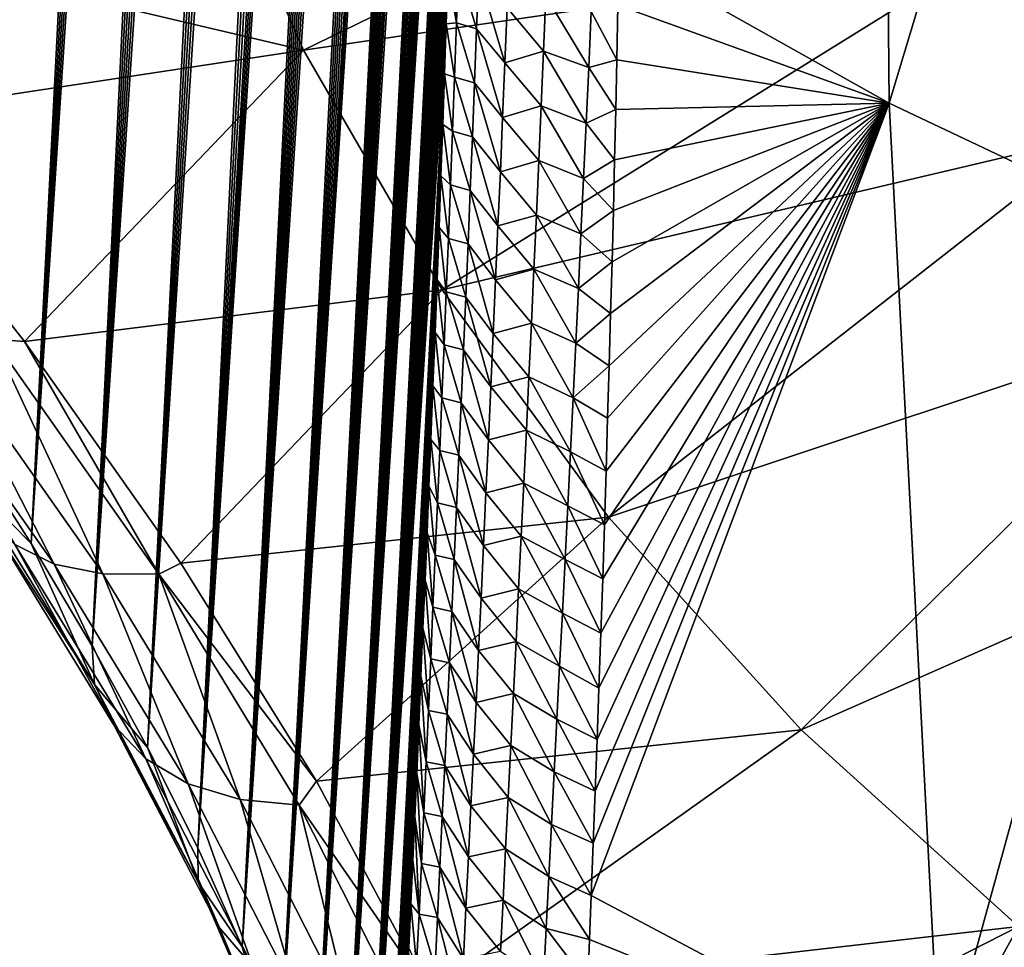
# Model space of a CAD drawing. Header units: metres. Extents: x -109 to 109, y -315 to 32.
# Tile 226 of 256: x 59.62 to 64.61, y -54.02 to -49.32. Entities that reach past the tile are written whole.
import ezdxf

# ---------------------------------------------------------------- set-up
doc = ezdxf.new("R2010")
doc.units = ezdxf.units.M
doc.layers.add('solid_K244242000C74_AAA', color=7, linetype='CONTINUOUS')

msp = doc.modelspace()

# ---------------------------------------------------------------- linework, layer by layer
at = {"layer": 'solid_K244242000C74_AAA'}
for points in [[(58.588955, -50.387135, 55.443027), (59.530445, -30.016768, 27.670677), (59.680874, -30.146286, 27.456158)], [(58.588955, -50.387135, 55.443027), (59.680874, -30.146286, 27.456158), (59.821171, -30.291864, 27.275337)], [(58.588955, -50.387135, 55.443027), (59.821171, -30.291864, 27.275337), (59.953533, -30.453281, 27.123486)], [(58.977177, -50.921535, 55.086777), (58.588955, -50.387135, 55.443027), (59.953533, -30.453281, 27.123486)], [(58.977177, -50.921535, 55.086777), (59.953533, -30.453281, 27.123486), (60.080254, -30.631475, 26.99633)], [(58.977177, -50.921535, 55.086777), (60.080254, -30.631475, 26.99633), (60.204086, -30.830317, 26.891197)], [(58.977177, -50.921535, 55.086777), (60.204086, -30.830317, 26.891197), (60.326981, -31.05451, 26.807714)], [(59.339222, -51.451569, 54.697765), (58.977177, -50.921535, 55.086777), (60.326981, -31.05451, 26.807714)], [(59.339222, -51.451569, 54.697765), (60.326981, -31.05451, 26.807714), (60.450214, -31.309143, 26.747135)], [(59.339222, -51.451569, 54.697765), (60.450214, -31.309143, 26.747135), (60.57444, -31.599501, 26.712097)], [(59.339222, -51.451569, 54.697765), (60.57444, -31.599501, 26.712097), (60.6992, -31.93026, 26.70742)], [(59.674873, -51.976894, 54.275974), (59.339222, -51.451569, 54.697765), (60.6992, -31.93026, 26.70742)], [(59.674873, -51.976894, 54.275974), (60.6992, -31.93026, 26.70742), (60.760956, -32.110485, 26.718052)], [(59.674873, -51.976894, 54.275974), (60.760956, -32.110485, 26.718052), (60.822144, -32.300625, 26.737547)], [(59.674873, -51.976894, 54.275974), (60.822144, -32.300625, 26.737547), (60.882488, -32.500561, 26.766478)], [(59.674873, -51.976894, 54.275974), (60.882488, -32.500561, 26.766478), (60.941696, -32.710121, 26.805475)], [(59.983624, -52.496964, 53.821743), (59.674873, -51.976894, 54.275974), (60.941696, -32.710121, 26.805475)], [(59.983624, -52.496964, 53.821743), (60.941696, -32.710121, 26.805475), (60.999825, -32.929379, 26.85429)], [(59.983624, -52.496964, 53.821743), (60.999825, -32.929379, 26.85429), (61.056664, -33.15852, 26.913738)], [(59.983624, -52.496964, 53.821743), (61.056664, -33.15852, 26.913738), (61.112179, -33.397514, 26.983778)], [(59.983624, -52.496964, 53.821743), (61.112179, -33.397514, 26.983778), (61.166294, -33.646473, 27.064693)], [(59.983624, -52.496964, 53.821743), (61.166294, -33.646473, 27.064693), (61.218864, -33.905582, 27.157137)], [(60.265236, -53.011528, 53.334545), (59.983624, -52.496964, 53.821743), (61.218864, -33.905582, 27.157137)], [(60.265236, -53.011528, 53.334545), (61.218864, -33.905582, 27.157137), (61.269894, -34.17474, 27.260847)], [(60.265236, -53.011528, 53.334545), (61.269894, -34.17474, 27.260847), (61.31929, -34.45433, 27.376566)], [(60.265236, -53.011528, 53.334545), (61.31929, -34.45433, 27.376566), (61.366997, -34.744427, 27.50448)], [(60.265236, -53.011528, 53.334545), (61.366997, -34.744427, 27.50448), (61.412987, -35.045094, 27.644667)], [(60.519001, -53.519814, 52.814617), (60.265236, -53.011528, 53.334545), (61.412987, -35.045094, 27.644667)], [(60.519001, -53.519814, 52.814617), (61.412987, -35.045094, 27.644667), (61.457176, -35.356892, 27.798056)], [(60.519001, -53.519814, 52.814617), (61.457176, -35.356892, 27.798056), (61.499554, -35.679619, 27.964342)], [(60.519001, -53.519814, 52.814617), (61.499554, -35.679619, 27.964342), (61.540047, -36.013775, 28.144325)], [(60.519001, -53.519814, 52.814617), (61.540047, -36.013775, 28.144325), (61.565964, -36.243156, 28.272341)], [(60.519001, -53.519814, 52.814617), (61.565964, -36.243156, 28.272341), (61.591022, -36.477612, 28.406441)], [(60.519001, -53.519814, 52.814617), (61.591022, -36.477612, 28.406441), (61.6152, -36.717361, 28.546988)], [(60.744419, -54.021336, 52.261341), (60.519001, -53.519814, 52.814617), (61.6152, -36.717361, 28.546988)], [(60.744419, -54.021336, 52.261341), (61.6152, -36.717361, 28.546988), (61.638462, -36.962666, 28.694412)], [(60.744419, -54.021336, 52.261341), (61.638462, -36.962666, 28.694412), (61.660797, -37.213604, 28.848835)], [(60.744419, -54.021336, 52.261341), (61.660797, -37.213604, 28.848835), (61.68222, -37.469944, 29.009884)], [(60.744419, -54.021336, 52.261341), (61.68222, -37.469944, 29.009884), (61.702698, -37.731956, 29.178026)], [(60.744419, -54.021336, 52.261341), (61.702698, -37.731956, 29.178026), (61.722191, -37.999947, 29.353773)], [(60.744419, -54.021336, 52.261341), (61.722191, -37.999947, 29.353773), (61.740696, -38.27393, 29.537153)], [(60.744419, -54.021336, 52.261341), (61.740696, -38.27393, 29.537153), (61.758228, -38.553699, 29.727816)], [(60.940731, -54.515224, 51.674408), (60.744419, -54.021336, 52.261341), (61.758228, -38.553699, 29.727816)], [(60.940731, -54.515224, 51.674408), (61.758228, -38.553699, 29.727816), (61.774746, -38.839581, 29.926348)], [(60.940731, -54.515224, 51.674408), (61.774746, -38.839581, 29.926348), (61.790203, -39.131912, 30.133352)], [(60.940731, -54.515224, 51.674408), (61.790203, -39.131912, 30.133352), (61.804615, -39.430622, 30.348703)], [(60.940731, -54.515224, 51.674408), (61.804615, -39.430622, 30.348703), (61.817989, -39.735565, 30.57214)], [(60.940731, -54.515224, 51.674408), (61.817989, -39.735565, 30.57214), (61.83028, -40.0471, 30.804369)], [(60.940731, -54.515224, 51.674408), (61.83028, -40.0471, 30.804369), (61.838753, -40.285297, 30.984737)], [(60.940731, -54.515224, 51.674408), (61.838753, -40.285297, 30.984737), (61.846592, -40.527424, 31.170462)], [(61.107109, -55.000679, 51.053635), (60.940731, -54.515224, 51.674408), (61.846592, -40.527424, 31.170462)], [(61.107109, -55.000679, 51.053635), (61.846592, -40.527424, 31.170462), (61.853821, -40.773239, 31.361088)], [(61.107109, -55.000679, 51.053635), (61.853821, -40.773239, 31.361088), (61.860424, -41.022896, 31.556925)], [(61.107109, -55.000679, 51.053635), (61.860424, -41.022896, 31.556925), (61.866371, -41.276554, 31.758327)], [(61.107109, -55.000679, 51.053635), (61.866371, -41.276554, 31.758327), (61.871647, -41.534389, 31.965647)], [(61.107109, -55.000679, 51.053635), (61.871647, -41.534389, 31.965647), (61.87624, -41.796478, 32.179054)], [(61.107109, -55.000679, 51.053635), (61.87624, -41.796478, 32.179054), (61.880192, -42.062542, 32.397934)], [(61.107109, -55.000679, 51.053635), (61.880192, -42.062542, 32.397934), (61.883488, -42.332691, 32.622566)], [(61.107109, -55.000679, 51.053635), (61.883488, -42.332691, 32.622566), (61.886101, -42.607109, 32.853359)], [(61.107109, -55.000679, 51.053635), (61.886101, -42.607109, 32.853359), (61.888004, -42.885971, 33.090736)], [(61.242733, -55.476662, 50.397888), (61.107109, -55.000679, 51.053635), (61.888004, -42.885971, 33.090736)], [(61.242733, -55.476662, 50.397888), (61.888004, -42.885971, 33.090736), (61.889183, -43.169422, 33.335026)], [(61.242733, -55.476662, 50.397888), (61.889183, -43.169422, 33.335026), (61.88969, -43.457176, 33.585529)], [(61.242733, -55.476662, 50.397888), (61.88969, -43.457176, 33.585529), (61.889519, -43.749279, 33.8424)], [(61.242733, -55.476662, 50.397888), (61.889519, -43.749279, 33.8424), (61.888638, -44.045929, 34.106129)], [(61.242733, -55.476662, 50.397888), (61.888638, -44.045929, 34.106129), (61.887024, -44.347309, 34.377216)], [(61.242733, -55.476662, 50.397888), (61.887024, -44.347309, 34.377216), (61.885185, -44.591949, 34.59972)], [(64.024117, -49.744766, 36.259888), (62.654381, -48.97366, 36.777592), (63.977596, -44.531063, 31.546574)], [(64.024117, -49.744766, 36.259888), (63.977596, -44.531063, 31.546574), (65.378471, -45.251774, 31.041929)], [(61.242733, -55.476662, 50.397888), (61.885185, -44.591949, 34.59972), (61.882885, -44.839649, 34.826984)], [(61.242733, -55.476662, 50.397888), (61.882885, -44.839649, 34.826984), (61.88015, -45.090263, 35.058624)], [(61.242733, -55.476662, 50.397888), (61.88015, -45.090263, 35.058624), (61.876965, -45.343891, 35.294952)], [(65.460152, -50.42392, 35.78434), (64.024117, -49.744766, 36.259888), (65.378471, -45.251774, 31.041929)], [(61.242733, -55.476662, 50.397888), (61.876965, -45.343891, 35.294952), (61.87331, -45.600639, 35.536266)], [(61.346542, -55.942093, 49.707321), (61.242733, -55.476662, 50.397888), (61.87331, -45.600639, 35.536266)], [(61.346542, -55.942093, 49.707321), (61.87331, -45.600639, 35.536266), (61.869175, -45.860611, 35.782867)], [(61.346542, -55.942093, 49.707321), (61.869175, -45.860611, 35.782867), (61.864544, -46.123905, 36.035069)], [(61.346542, -55.942093, 49.707321), (61.864544, -46.123905, 36.035069), (61.859421, -46.390583, 36.29303)], [(61.346542, -55.942093, 49.707321), (61.859421, -46.390583, 36.29303), (61.853851, -46.660404, 36.555992)], [(61.346542, -55.942093, 49.707321), (61.853851, -46.660404, 36.555992), (61.847836, -46.933407, 36.824108)], [(61.346542, -55.942093, 49.707321), (61.847836, -46.933407, 36.824108), (61.842464, -47.163414, 37.051739)], [(61.346542, -55.942093, 49.707321), (61.842464, -47.163414, 37.051739), (61.836765, -47.395771, 37.283417)], [(61.346542, -55.942093, 49.707321), (61.836765, -47.395771, 37.283417), (61.830723, -47.630531, 37.519352)], [(61.346542, -55.942093, 49.707321), (61.830723, -47.630531, 37.519352), (61.824337, -47.86776, 37.759762)], [(61.346542, -55.942093, 49.707321), (61.824337, -47.86776, 37.759762), (61.8176, -48.107513, 38.004845)], [(60.503696, -48.210781, 60.392181), (61.056343, -49.475998, 59.506268), (64.106018, -47.987003, 61.977753)], [(61.056343, -49.475998, 59.506268), (64.53421, -48.967297, 61.29134), (64.106018, -47.987003, 61.977753)], [(61.346542, -55.942093, 49.707321), (61.8176, -48.107513, 38.004845), (61.810551, -48.349655, 38.254059)], [(57.780231, -48.703838, 58.597172), (61.056343, -49.475998, 59.506268), (60.503696, -48.210781, 60.392181)], [(64.53421, -48.967297, 61.29134), (65.077637, -49.908493, 60.632309), (68.086456, -48.261166, 62.848171)], [(61.346542, -55.942093, 49.707321), (61.810551, -48.349655, 38.254059), (61.803196, -48.594124, 38.507206)], [(61.346542, -55.942093, 49.707321), (61.803196, -48.594124, 38.507206), (61.795528, -48.840984, 38.764557)], [(57.780231, -48.703838, 58.597172), (58.753658, -49.824535, 58.058628), (61.056343, -49.475998, 59.506268)], [(61.346542, -55.942093, 49.707321), (61.795528, -48.840984, 38.764557), (61.78754, -49.090302, 39.026371)], [(61.831638, -49.337181, 38.829369), (61.78754, -49.090302, 39.026371), (61.795528, -48.840984, 38.764557)], [(61.831638, -49.337181, 38.829369), (61.795528, -48.840984, 38.764557), (61.841427, -49.060772, 38.538898)], [(61.056343, -49.475998, 59.506268), (61.757721, -50.69075, 58.655689), (64.53421, -48.967297, 61.29134)], [(61.757721, -50.69075, 58.655689), (65.077637, -49.908493, 60.632309), (64.53421, -48.967297, 61.29134)], [(62.649399, -49.24791, 37.047066), (62.654381, -48.97366, 36.777592), (64.024117, -49.744766, 36.259888)], [(61.831638, -49.337181, 38.829369), (61.841427, -49.060772, 38.538898), (61.933311, -49.367733, 38.419899)], [(61.841427, -49.060772, 38.538898), (61.94376, -49.092148, 38.13237), (61.933311, -49.367733, 38.419899)], [(61.346542, -55.942093, 49.707321), (61.78754, -49.090302, 39.026371), (61.779224, -49.342133, 39.292908)], [(61.831638, -49.337181, 38.829369), (61.779224, -49.342133, 39.292908), (61.78754, -49.090302, 39.026371)], [(61.933311, -49.367733, 38.419899), (61.94376, -49.092148, 38.13237), (62.076683, -49.540157, 38.187664)], [(61.94376, -49.092148, 38.13237), (62.088009, -49.262066, 37.89846), (62.076683, -49.540157, 38.187664)], [(62.088009, -49.262066, 37.89846), (62.284828, -49.201397, 37.465469), (62.272915, -49.480907, 37.753128)], [(62.272915, -49.480907, 37.753128), (62.284828, -49.201397, 37.465469), (62.501366, -49.563217, 37.514305)], [(62.284828, -49.201397, 37.465469), (62.514034, -49.279442, 37.224018), (62.501366, -49.563217, 37.514305)], [(62.076683, -49.540157, 38.187664), (62.088009, -49.262066, 37.89846), (62.272915, -49.480907, 37.753128)], [(62.514034, -49.279442, 37.224018), (62.649399, -49.24791, 37.047066), (62.64394, -49.52491, 37.321804)], [(62.64394, -49.52491, 37.321804), (62.649399, -49.24791, 37.047066), (64.024117, -49.744766, 36.259888)], [(62.501366, -49.563217, 37.514305), (62.514034, -49.279442, 37.224018), (62.64394, -49.52491, 37.321804)], [(61.417568, -56.395554, 48.980026), (61.346542, -55.942093, 49.707321), (61.779224, -49.342133, 39.292908)], [(61.417568, -56.395554, 48.980026), (61.779224, -49.342133, 39.292908), (61.770569, -49.596542, 39.564426)], [(61.821621, -49.612392, 39.120998), (61.770569, -49.596542, 39.564426), (61.779224, -49.342133, 39.292908)], [(61.821621, -49.612392, 39.120998), (61.779224, -49.342133, 39.292908), (61.831638, -49.337181, 38.829369)], [(61.821621, -49.612392, 39.120998), (61.831638, -49.337181, 38.829369), (61.922653, -49.642117, 38.70858)], [(61.831638, -49.337181, 38.829369), (61.933311, -49.367733, 38.419899), (61.922653, -49.642117, 38.70858)], [(61.922653, -49.642117, 38.70858), (61.933311, -49.367733, 38.419899), (62.065166, -49.817005, 38.478039)], [(61.933311, -49.367733, 38.419899), (62.076683, -49.540157, 38.187664), (62.065166, -49.817005, 38.478039)], [(58.753658, -49.824535, 58.058628), (59.641762, -50.952438, 57.39323), (61.056343, -49.475998, 59.506268)], [(59.641762, -50.952438, 57.39323), (61.757721, -50.69075, 58.655689), (61.056343, -49.475998, 59.506268)], [(62.076683, -49.540157, 38.187664), (62.272915, -49.480907, 37.753128), (62.260826, -49.759148, 38.041965)], [(62.260826, -49.759148, 38.041965), (62.272915, -49.480907, 37.753128), (62.488529, -49.845665, 37.805801)], [(62.272915, -49.480907, 37.753128), (62.501366, -49.563217, 37.514305), (62.488529, -49.845665, 37.805801)], [(62.065166, -49.817005, 38.478039), (62.076683, -49.540157, 38.187664), (62.260826, -49.759148, 38.041965)], [(62.488529, -49.845665, 37.805801), (62.501366, -49.563217, 37.514305), (62.638569, -49.777424, 37.574539)], [(62.501366, -49.563217, 37.514305), (62.64394, -49.52491, 37.321804), (62.638569, -49.777424, 37.574539)], [(62.638569, -49.777424, 37.574539), (62.64394, -49.52491, 37.321804), (64.024117, -49.744766, 36.259888)], [(61.417568, -56.395554, 48.980026), (61.770569, -49.596542, 39.564426), (61.761574, -49.853592, 39.841198)], [(61.811394, -49.88641, 39.413773), (61.761574, -49.853592, 39.841198), (61.770569, -49.596542, 39.564426)], [(61.811394, -49.88641, 39.413773), (61.770569, -49.596542, 39.564426), (61.821621, -49.612392, 39.120998)], [(61.811394, -49.88641, 39.413773), (61.821621, -49.612392, 39.120998), (61.911808, -49.915298, 38.998394)], [(61.821621, -49.612392, 39.120998), (61.922653, -49.642117, 38.70858), (61.911808, -49.915298, 38.998394)], [(61.911808, -49.915298, 38.998394), (61.922653, -49.642117, 38.70858), (62.053478, -50.092625, 38.769562)], [(61.922653, -49.642117, 38.70858), (62.065166, -49.817005, 38.478039), (62.053478, -50.092625, 38.769562)], [(62.065166, -49.817005, 38.478039), (62.260826, -49.759148, 38.041965), (62.248573, -50.036129, 38.331963)], [(62.248573, -50.036129, 38.331963), (62.260826, -49.759148, 38.041965), (62.47554, -50.126801, 38.098495)], [(62.260826, -49.759148, 38.041965), (62.488529, -49.845665, 37.805801), (62.47554, -50.126801, 38.098495)], [(62.514515, -53.762207, 41.85545), (62.524525, -53.49654, 41.552612), (64.024117, -49.744766, 36.259888)], [(64.28318, -54.700321, 41.228554), (62.514515, -53.762207, 41.85545), (64.024117, -49.744766, 36.259888)], [(62.524525, -53.49654, 41.552612), (62.534313, -53.232788, 41.254444), (64.024117, -49.744766, 36.259888)], [(62.534313, -53.232788, 41.254444), (62.54393, -52.970848, 40.960697), (64.024117, -49.744766, 36.259888)], [(62.54393, -52.970848, 40.960697), (62.553394, -52.71069, 40.671249), (64.024117, -49.744766, 36.259888)], [(62.553394, -52.71069, 40.671249), (62.563179, -52.431858, 40.363808), (64.024117, -49.744766, 36.259888)], [(62.563179, -52.431858, 40.363808), (62.57246, -52.155727, 40.062195), (64.024117, -49.744766, 36.259888)], [(62.57246, -52.155727, 40.062195), (62.581272, -51.882202, 39.766171), (64.024117, -49.744766, 36.259888)], [(62.581272, -51.882202, 39.766171), (62.589653, -51.611179, 39.475494), (64.024117, -49.744766, 36.259888)], [(62.589653, -51.611179, 39.475494), (62.597645, -51.342545, 39.189926), (64.024117, -49.744766, 36.259888)], [(62.597645, -51.342545, 39.189926), (62.605278, -51.076195, 38.909229), (64.024117, -49.744766, 36.259888)], [(62.605278, -51.076195, 38.909229), (62.612606, -50.812012, 38.633171), (64.024117, -49.744766, 36.259888)], [(62.612606, -50.812012, 38.633171), (62.619671, -50.549885, 38.361511), (64.024117, -49.744766, 36.259888)], [(62.619671, -50.549885, 38.361511), (62.62645, -50.289848, 38.094238), (64.024117, -49.744766, 36.259888)], [(62.62645, -50.289848, 38.094238), (62.632748, -50.032375, 37.831955), (64.024117, -49.744766, 36.259888)], [(62.632748, -50.032375, 37.831955), (62.638569, -49.777424, 37.574539), (64.024117, -49.744766, 36.259888)], [(64.28318, -54.700321, 41.228554), (64.024117, -49.744766, 36.259888), (65.460152, -50.42392, 35.78434)], [(62.053478, -50.092625, 38.769562), (62.065166, -49.817005, 38.478039), (62.248573, -50.036129, 38.331963)], [(62.488529, -49.845665, 37.805801), (62.638569, -49.777424, 37.574539), (62.632748, -50.032375, 37.831955)], [(59.48291, -50.940865, 57.312523), (59.641762, -50.952438, 57.39323), (58.753658, -49.824535, 58.058628)], [(61.417568, -56.395554, 48.980026), (61.761574, -49.853592, 39.841198), (61.752235, -50.113323, 40.123379)], [(61.800972, -50.159241, 39.707676), (61.752235, -50.113323, 40.123379), (61.761574, -49.853592, 39.841198)], [(61.800972, -50.159241, 39.707676), (61.761574, -49.853592, 39.841198), (61.811394, -49.88641, 39.413773)], [(62.47554, -50.126801, 38.098495), (62.488529, -49.845665, 37.805801), (62.632748, -50.032375, 37.831955)], [(61.757721, -50.69075, 58.655689), (62.601074, -51.843342, 57.848637), (65.077637, -49.908493, 60.632309)], [(61.800972, -50.159241, 39.707676), (61.811394, -49.88641, 39.413773), (61.900784, -50.187298, 39.28933)], [(61.811394, -49.88641, 39.413773), (61.911808, -49.915298, 38.998394), (61.900784, -50.187298, 39.28933)], [(61.900784, -50.187298, 39.28933), (61.911808, -49.915298, 38.998394), (62.041637, -50.367016, 39.062218)], [(61.911808, -49.915298, 38.998394), (62.053478, -50.092625, 38.769562), (62.041637, -50.367016, 39.062218)], [(62.601074, -51.843342, 57.848637), (65.731071, -50.801521, 60.007004), (65.077637, -49.908493, 60.632309)], [(62.053478, -50.092625, 38.769562), (62.248573, -50.036129, 38.331963), (62.236172, -50.311863, 38.623108)], [(62.236172, -50.311863, 38.623108), (62.248573, -50.036129, 38.331963), (62.462414, -50.406628, 38.392368)], [(62.248573, -50.036129, 38.331963), (62.47554, -50.126801, 38.098495), (62.462414, -50.406628, 38.392368)], [(62.47554, -50.126801, 38.098495), (62.632748, -50.032375, 37.831955), (62.62645, -50.289848, 38.094238)], [(61.417568, -56.395554, 48.980026), (61.752235, -50.113323, 40.123379), (61.742603, -50.375568, 40.410145)], [(61.790371, -50.430893, 40.002693), (61.742603, -50.375568, 40.410145), (61.752235, -50.113323, 40.123379)], [(61.790371, -50.430893, 40.002693), (61.752235, -50.113323, 40.123379), (61.800972, -50.159241, 39.707676)], [(62.041637, -50.367016, 39.062218), (62.053478, -50.092625, 38.769562), (62.236172, -50.311863, 38.623108)], [(61.790371, -50.430893, 40.002693), (61.800972, -50.159241, 39.707676), (61.889599, -50.458111, 39.581364)], [(61.800972, -50.159241, 39.707676), (61.900784, -50.187298, 39.28933), (61.889599, -50.458111, 39.581364)], [(62.462414, -50.406628, 38.392368), (62.47554, -50.126801, 38.098495), (62.62645, -50.289848, 38.094238)], [(61.889599, -50.458111, 39.581364), (61.900784, -50.187298, 39.28933), (62.029652, -50.640198, 39.355984)], [(61.900784, -50.187298, 39.28933), (62.041637, -50.367016, 39.062218), (62.029652, -50.640198, 39.355984)], [(62.041637, -50.367016, 39.062218), (62.236172, -50.311863, 38.623108), (62.22364, -50.586357, 38.915379)], [(62.22364, -50.586357, 38.915379), (62.236172, -50.311863, 38.623108), (62.449162, -50.685165, 38.687405)], [(62.236172, -50.311863, 38.623108), (62.462414, -50.406628, 38.392368), (62.449162, -50.685165, 38.687405)], [(62.462414, -50.406628, 38.392368), (62.62645, -50.289848, 38.094238), (62.619671, -50.549885, 38.361511)], [(62.029652, -50.640198, 39.355984), (62.041637, -50.367016, 39.062218), (62.22364, -50.586357, 38.915379)], [(61.417568, -56.395554, 48.980026), (61.742603, -50.375568, 40.410145), (61.732674, -50.640316, 40.701508)], [(61.779602, -50.701366, 40.298805), (61.732674, -50.640316, 40.701508), (61.742603, -50.375568, 40.410145)], [(61.779602, -50.701366, 40.298805), (61.742603, -50.375568, 40.410145), (61.790371, -50.430893, 40.002693)], [(62.449162, -50.685165, 38.687405), (62.462414, -50.406628, 38.392368), (62.619671, -50.549885, 38.361511)], [(61.779602, -50.701366, 40.298805), (61.790371, -50.430893, 40.002693), (61.878269, -50.727753, 39.874485)], [(61.790371, -50.430893, 40.002693), (61.889599, -50.458111, 39.581364), (61.878269, -50.727753, 39.874485)], [(61.878269, -50.727753, 39.874485), (61.889599, -50.458111, 39.581364), (62.01754, -50.91217, 39.650856)], [(61.889599, -50.458111, 39.581364), (62.029652, -50.640198, 39.355984), (62.01754, -50.91217, 39.650856)], [(66.144417, -55.478909, 40.65337), (64.28318, -54.700321, 41.228554), (65.460152, -50.42392, 35.78434)], [(62.449162, -50.685165, 38.687405), (62.619671, -50.549885, 38.361511), (62.612606, -50.812012, 38.633171)], [(62.029652, -50.640198, 39.355984), (62.22364, -50.586357, 38.915379), (62.210987, -50.859619, 39.208763)], [(62.210987, -50.859619, 39.208763), (62.22364, -50.586357, 38.915379), (62.43581, -50.962418, 38.983585)], [(62.22364, -50.586357, 38.915379), (62.449162, -50.685165, 38.687405), (62.43581, -50.962418, 38.983585)], [(61.417568, -56.395554, 48.980026), (61.732674, -50.640316, 40.701508), (61.722446, -50.907631, 40.997791)], [(61.768673, -50.970673, 40.596008), (61.722446, -50.907631, 40.997791), (61.732674, -50.640316, 40.701508)], [(61.768673, -50.970673, 40.596008), (61.732674, -50.640316, 40.701508), (61.779602, -50.701366, 40.298805)], [(62.01754, -50.91217, 39.650856), (62.029652, -50.640198, 39.355984), (62.210987, -50.859619, 39.208763)], [(59.641762, -50.952438, 57.39323), (60.434162, -52.076736, 56.605965), (61.757721, -50.69075, 58.655689)], [(60.434162, -52.076736, 56.605965), (62.601074, -51.843342, 57.848637), (61.757721, -50.69075, 58.655689)], [(61.768673, -50.970673, 40.596008), (61.779602, -50.701366, 40.298805), (61.866798, -50.996227, 40.168682)], [(61.779602, -50.701366, 40.298805), (61.878269, -50.727753, 39.874485), (61.866798, -50.996227, 40.168682)], [(62.43581, -50.962418, 38.983585), (62.449162, -50.685165, 38.687405), (62.612606, -50.812012, 38.633171)], [(61.866798, -50.996227, 40.168682), (61.878269, -50.727753, 39.874485), (62.005314, -51.182941, 39.946819)], [(61.878269, -50.727753, 39.874485), (62.01754, -50.91217, 39.650856), (62.005314, -51.182941, 39.946819)], [(62.43581, -50.962418, 38.983585), (62.612606, -50.812012, 38.633171), (62.605278, -51.076195, 38.909229)], [(62.601074, -51.843342, 57.848637), (63.578285, -52.922668, 57.092884), (65.731071, -50.801521, 60.007004)], [(63.578285, -52.922668, 57.092884), (66.48822, -51.637787, 59.421444), (65.731071, -50.801521, 60.007004)], [(62.01754, -50.91217, 39.650856), (62.210987, -50.859619, 39.208763), (62.198231, -51.13166, 39.503246)], [(62.198231, -51.13166, 39.503246), (62.210987, -50.859619, 39.208763), (62.422363, -51.2384, 39.280899)], [(62.210987, -50.859619, 39.208763), (62.43581, -50.962418, 38.983585), (62.422363, -51.2384, 39.280899)], [(61.417568, -56.395554, 48.980026), (61.722446, -50.907631, 40.997791), (61.711906, -51.17757, 41.299328)], [(61.757599, -51.238808, 40.894283), (61.711906, -51.17757, 41.299328), (61.722446, -50.907631, 40.997791)], [(61.757599, -51.238808, 40.894283), (61.722446, -50.907631, 40.997791), (61.768673, -50.970673, 40.596008)], [(62.005314, -51.182941, 39.946819), (62.01754, -50.91217, 39.650856), (62.198231, -51.13166, 39.503246)], [(59.791508, -52.081486, 55.950859), (58.991238, -50.946068, 56.745876), (59.591385, -51.98278, 55.647243)], [(59.218098, -50.968384, 57.045895), (58.991238, -50.946068, 56.745876), (59.791508, -52.081486, 55.950859)], [(59.48291, -50.940865, 57.312523), (59.218098, -50.968384, 57.045895), (60.038128, -52.131844, 56.231243)], [(60.038128, -52.131844, 56.231243), (59.218098, -50.968384, 57.045895), (59.791508, -52.081486, 55.950859)], [(60.322498, -52.132069, 56.478447), (59.641762, -50.952438, 57.39323), (59.48291, -50.940865, 57.312523)], [(60.322498, -52.132069, 56.478447), (59.48291, -50.940865, 57.312523), (60.038128, -52.131844, 56.231243)], [(60.322498, -52.132069, 56.478447), (60.434162, -52.076736, 56.605965), (59.641762, -50.952438, 57.39323)], [(62.422363, -51.2384, 39.280899), (62.43581, -50.962418, 38.983585), (62.605278, -51.076195, 38.909229)], [(61.757599, -51.238808, 40.894283), (61.768673, -50.970673, 40.596008), (61.855202, -51.263531, 40.46394)], [(61.768673, -50.970673, 40.596008), (61.866798, -50.996227, 40.168682), (61.855202, -51.263531, 40.46394)], [(61.855202, -51.263531, 40.46394), (61.866798, -50.996227, 40.168682), (61.992977, -51.452515, 40.243858)], [(61.866798, -50.996227, 40.168682), (62.005314, -51.182941, 39.946819), (61.992977, -51.452515, 40.243858)], [(62.422363, -51.2384, 39.280899), (62.605278, -51.076195, 38.909229), (62.597645, -51.342545, 39.189926)], [(62.005314, -51.182941, 39.946819), (62.198231, -51.13166, 39.503246), (62.185379, -51.402485, 39.79882)], [(62.185379, -51.402485, 39.79882), (62.198231, -51.13166, 39.503246), (62.408836, -51.513115, 39.57933)], [(62.198231, -51.13166, 39.503246), (62.422363, -51.2384, 39.280899), (62.408836, -51.513115, 39.57933)], [(61.417568, -56.395554, 48.980026), (61.711906, -51.17757, 41.299328), (61.70105, -51.450191, 41.606438)], [(61.746391, -51.505783, 41.193619), (61.70105, -51.450191, 41.606438), (61.711906, -51.17757, 41.299328)], [(61.746391, -51.505783, 41.193619), (61.711906, -51.17757, 41.299328), (61.757599, -51.238808, 40.894283)], [(61.992977, -51.452515, 40.243858), (62.005314, -51.182941, 39.946819), (62.185379, -51.402485, 39.79882)], [(61.746391, -51.505783, 41.193619), (61.757599, -51.238808, 40.894283), (61.843487, -51.529678, 40.760254)], [(61.757599, -51.238808, 40.894283), (61.855202, -51.263531, 40.46394), (61.843487, -51.529678, 40.760254)], [(61.843487, -51.529678, 40.760254), (61.855202, -51.263531, 40.46394), (61.980549, -51.720898, 40.541962)], [(61.855202, -51.263531, 40.46394), (61.992977, -51.452515, 40.243858), (61.980549, -51.720898, 40.541962)], [(62.408836, -51.513115, 39.57933), (62.422363, -51.2384, 39.280899), (62.589653, -51.611179, 39.475494)], [(62.422363, -51.2384, 39.280899), (62.597645, -51.342545, 39.189926), (62.589653, -51.611179, 39.475494)], [(61.992977, -51.452515, 40.243858), (62.185379, -51.402485, 39.79882), (62.172447, -51.6721, 40.095467)], [(62.172447, -51.6721, 40.095467), (62.185379, -51.402485, 39.79882), (62.395237, -51.786572, 39.878868)], [(62.185379, -51.402485, 39.79882), (62.408836, -51.513115, 39.57933), (62.395237, -51.786572, 39.878868)], [(59.357151, -51.655949, 55.013863), (59.339222, -51.451569, 54.697765), (59.674873, -51.976894, 54.275974)], [(61.417568, -56.395554, 48.980026), (61.70105, -51.450191, 41.606438), (61.691483, -51.68605, 41.874359)], [(61.735062, -51.771599, 41.494003), (61.691483, -51.68605, 41.874359), (61.70105, -51.450191, 41.606438)], [(61.735062, -51.771599, 41.494003), (61.70105, -51.450191, 41.606438), (61.746391, -51.505783, 41.193619)], [(61.980549, -51.720898, 40.541962), (61.992977, -51.452515, 40.243858), (62.172447, -51.6721, 40.095467)], [(61.735062, -51.771599, 41.494003), (61.746391, -51.505783, 41.193619), (61.831673, -51.794666, 41.057602)], [(61.746391, -51.505783, 41.193619), (61.843487, -51.529678, 40.760254), (61.831673, -51.794666, 41.057602)], [(62.395237, -51.786572, 39.878868), (62.408836, -51.513115, 39.57933), (62.581272, -51.882202, 39.766171)], [(62.408836, -51.513115, 39.57933), (62.589653, -51.611179, 39.475494), (62.581272, -51.882202, 39.766171)], [(61.831673, -51.794666, 41.057602), (61.843487, -51.529678, 40.760254), (61.96804, -51.988098, 40.841118)], [(61.843487, -51.529678, 40.760254), (61.980549, -51.720898, 40.541962), (61.96804, -51.988098, 40.841118)], [(59.996239, -52.692745, 54.149246), (59.357151, -51.655949, 55.013863), (59.674873, -51.976894, 54.275974)], [(59.444866, -51.839237, 55.331169), (59.357151, -51.655949, 55.013863), (59.996239, -52.692745, 54.149246)], [(63.578285, -52.922668, 57.092884), (64.679939, -53.918335, 56.39571), (66.48822, -51.637787, 59.421444)], [(61.417568, -56.395554, 48.980026), (61.691483, -51.68605, 41.874359), (61.681675, -51.923962, 42.14682)], [(61.723621, -52.036259, 41.795422), (61.681675, -51.923962, 42.14682), (61.691483, -51.68605, 41.874359)], [(61.723621, -52.036259, 41.795422), (61.691483, -51.68605, 41.874359), (61.735062, -51.771599, 41.494003)], [(61.980549, -51.720898, 40.541962), (62.172447, -51.6721, 40.095467), (62.159443, -51.940506, 40.393177)], [(62.159443, -51.940506, 40.393177), (62.172447, -51.6721, 40.095467), (62.381584, -52.058773, 40.179504)], [(62.172447, -51.6721, 40.095467), (62.395237, -51.786572, 39.878868), (62.381584, -52.058773, 40.179504)], [(61.96804, -51.988098, 40.841118), (61.980549, -51.720898, 40.541962), (62.159443, -51.940506, 40.393177)], [(61.723621, -52.036259, 41.795422), (61.735062, -51.771599, 41.494003), (61.819763, -52.058506, 41.35598)], [(61.735062, -51.771599, 41.494003), (61.831673, -51.794666, 41.057602), (61.819763, -52.058506, 41.35598)], [(61.819763, -52.058506, 41.35598), (61.831673, -51.794666, 41.057602), (61.955456, -52.254116, 41.141315)], [(61.831673, -51.794666, 41.057602), (61.96804, -51.988098, 40.841118), (61.955456, -52.254116, 41.141315)], [(62.381584, -52.058773, 40.179504), (62.395237, -51.786572, 39.878868), (62.57246, -52.155727, 40.062195)], [(62.395237, -51.786572, 39.878868), (62.581272, -51.882202, 39.766171), (62.57246, -52.155727, 40.062195)], [(60.096077, -52.899624, 54.447926), (59.444866, -51.839237, 55.331169), (59.996239, -52.692745, 54.149246)], [(59.591385, -51.98278, 55.647243), (59.444866, -51.839237, 55.331169), (60.096077, -52.899624, 54.447926)], [(60.434162, -52.076736, 56.605965), (61.12067, -53.182922, 55.707024), (62.601074, -51.843342, 57.848637)], [(61.12067, -53.182922, 55.707024), (63.578285, -52.922668, 57.092884), (62.601074, -51.843342, 57.848637)], [(61.417568, -56.395554, 48.980026), (61.681675, -51.923962, 42.14682), (61.671623, -52.163956, 42.424004)], [(61.712078, -52.299767, 42.097866), (61.671623, -52.163956, 42.424004), (61.681675, -51.923962, 42.14682)], [(61.712078, -52.299767, 42.097866), (61.681675, -51.923962, 42.14682), (61.723621, -52.036259, 41.795422)], [(61.96804, -51.988098, 40.841118), (62.159443, -51.940506, 40.393177), (62.146374, -52.207718, 40.69194)], [(62.146374, -52.207718, 40.69194), (62.159443, -51.940506, 40.393177), (62.367886, -52.329731, 40.48122)], [(62.159443, -51.940506, 40.393177), (62.381584, -52.058773, 40.179504), (62.367886, -52.329731, 40.48122)], [(60.256405, -53.069462, 54.743603), (59.591385, -51.98278, 55.647243), (60.096077, -52.899624, 54.447926)], [(59.791508, -52.081486, 55.950859), (59.591385, -51.98278, 55.647243), (60.256405, -53.069462, 54.743603)], [(59.996239, -52.692745, 54.149246), (59.674873, -51.976894, 54.275974), (59.983624, -52.496964, 53.821743)], [(61.955456, -52.254116, 41.141315), (61.96804, -51.988098, 40.841118), (62.146374, -52.207718, 40.69194)], [(61.712078, -52.299767, 42.097866), (61.723621, -52.036259, 41.795422), (61.80777, -52.321198, 41.655373)], [(61.723621, -52.036259, 41.795422), (61.819763, -52.058506, 41.35598), (61.80777, -52.321198, 41.655373)], [(61.80777, -52.321198, 41.655373), (61.819763, -52.058506, 41.35598), (61.942814, -52.518959, 41.442543)], [(61.819763, -52.058506, 41.35598), (61.955456, -52.254116, 41.141315), (61.942814, -52.518959, 41.442543)], [(62.367886, -52.329731, 40.48122), (62.381584, -52.058773, 40.179504), (62.563179, -52.431858, 40.363808)], [(62.381584, -52.058773, 40.179504), (62.57246, -52.155727, 40.062195), (62.563179, -52.431858, 40.363808)], [(60.471527, -53.196239, 55.02578), (59.791508, -52.081486, 55.950859), (60.256405, -53.069462, 54.743603)], [(60.038128, -52.131844, 56.231243), (59.791508, -52.081486, 55.950859), (60.471527, -53.196239, 55.02578)], [(60.322498, -52.132069, 56.478447), (61.12067, -53.182922, 55.707024), (60.434162, -52.076736, 56.605965)], [(60.73381, -53.275455, 55.284443), (60.038128, -52.131844, 56.231243), (60.471527, -53.196239, 55.02578)], [(60.322498, -52.132069, 56.478447), (60.038128, -52.131844, 56.231243), (60.73381, -53.275455, 55.284443)], [(61.033943, -53.304295, 55.51041), (61.12067, -53.182922, 55.707024), (60.322498, -52.132069, 56.478447)], [(61.033943, -53.304295, 55.51041), (60.322498, -52.132069, 56.478447), (60.73381, -53.275455, 55.284443)], [(61.417568, -56.395554, 48.980026), (61.671623, -52.163956, 42.424004), (61.661358, -52.405941, 42.705231)], [(61.700447, -52.56213, 42.401321), (61.661358, -52.405941, 42.705231), (61.671623, -52.163956, 42.424004)], [(61.700447, -52.56213, 42.401321), (61.671623, -52.163956, 42.424004), (61.712078, -52.299767, 42.097866)], [(61.955456, -52.254116, 41.141315), (62.146374, -52.207718, 40.69194), (62.133259, -52.473736, 40.991741)], [(62.133259, -52.473736, 40.991741), (62.146374, -52.207718, 40.69194), (62.354153, -52.599449, 40.784012)], [(62.146374, -52.207718, 40.69194), (62.367886, -52.329731, 40.48122), (62.354153, -52.599449, 40.784012)], [(61.942814, -52.518959, 41.442543), (61.955456, -52.254116, 41.141315), (62.133259, -52.473736, 40.991741)], [(61.700447, -52.56213, 42.401321), (61.712078, -52.299767, 42.097866), (61.795708, -52.582748, 41.955765)], [(61.712078, -52.299767, 42.097866), (61.80777, -52.321198, 41.655373), (61.795708, -52.582748, 41.955765)], [(61.795708, -52.582748, 41.955765), (61.80777, -52.321198, 41.655373), (61.930122, -52.782631, 41.744789)], [(61.80777, -52.321198, 41.655373), (61.942814, -52.518959, 41.442543), (61.930122, -52.782631, 41.744789)], [(62.354153, -52.599449, 40.784012), (62.367886, -52.329731, 40.48122), (62.553394, -52.71069, 40.671249)], [(62.367886, -52.329731, 40.48122), (62.563179, -52.431858, 40.363808), (62.553394, -52.71069, 40.671249)], [(61.417568, -56.395554, 48.980026), (61.661358, -52.405941, 42.705231), (61.650898, -52.649872, 42.990269)], [(61.688728, -52.823341, 42.70578), (61.650898, -52.649872, 42.990269), (61.661358, -52.405941, 42.705231)], [(61.688728, -52.823341, 42.70578), (61.661358, -52.405941, 42.705231), (61.700447, -52.56213, 42.401321)], [(59.996239, -52.692745, 54.149246), (59.983624, -52.496964, 53.821743), (60.265236, -53.011528, 53.334545)], [(61.942814, -52.518959, 41.442543), (62.133259, -52.473736, 40.991741), (62.120106, -52.738567, 41.292576)], [(62.120106, -52.738567, 41.292576), (62.133259, -52.473736, 40.991741), (62.340393, -52.867931, 41.08786)], [(62.133259, -52.473736, 40.991741), (62.354153, -52.599449, 40.784012), (62.340393, -52.867931, 41.08786)], [(61.688728, -52.823341, 42.70578), (61.700447, -52.56213, 42.401321), (61.783581, -52.843163, 42.257153)], [(61.700447, -52.56213, 42.401321), (61.795708, -52.582748, 41.955765), (61.783581, -52.843163, 42.257153)], [(61.930122, -52.782631, 41.744789), (61.942814, -52.518959, 41.442543), (62.120106, -52.738567, 41.292576)], [(61.783581, -52.843163, 42.257153), (61.795708, -52.582748, 41.955765), (61.917385, -53.045139, 42.048038)], [(61.795708, -52.582748, 41.955765), (61.930122, -52.782631, 41.744789), (61.917385, -53.045139, 42.048038)], [(62.340393, -52.867931, 41.08786), (62.354153, -52.599449, 40.784012), (62.54393, -52.970848, 40.960697)], [(62.354153, -52.599449, 40.784012), (62.553394, -52.71069, 40.671249), (62.54393, -52.970848, 40.960697)], [(61.417568, -56.395554, 48.980026), (61.650898, -52.649872, 42.990269), (61.640232, -52.895782, 43.279377)], [(61.676937, -53.083412, 43.01123), (61.640232, -52.895782, 43.279377), (61.650898, -52.649872, 42.990269)], [(61.676937, -53.083412, 43.01123), (61.650898, -52.649872, 42.990269), (61.688728, -52.823341, 42.70578)], [(60.521969, -53.694897, 53.172829), (59.996239, -52.692745, 54.149246), (60.265236, -53.011528, 53.334545)], [(60.096077, -52.899624, 54.447926), (59.996239, -52.692745, 54.149246), (60.521969, -53.694897, 53.172829)], [(61.930122, -52.782631, 41.744789), (62.120106, -52.738567, 41.292576), (62.106922, -53.002216, 41.594421)], [(62.106922, -53.002216, 41.594421), (62.120106, -52.738567, 41.292576), (62.326626, -53.135189, 41.392754)], [(62.120106, -52.738567, 41.292576), (62.340393, -52.867931, 41.08786), (62.326626, -53.135189, 41.392754)], [(61.917385, -53.045139, 42.048038), (61.930122, -52.782631, 41.744789), (62.106922, -53.002216, 41.594421)], [(61.676937, -53.083412, 43.01123), (61.688728, -52.823341, 42.70578), (61.771397, -53.102432, 42.559528)], [(61.688728, -52.823341, 42.70578), (61.783581, -52.843163, 42.257153), (61.771397, -53.102432, 42.559528)], [(61.771397, -53.102432, 42.559528), (61.783581, -52.843163, 42.257153), (61.904617, -53.306484, 42.352291)], [(61.783581, -52.843163, 42.257153), (61.917385, -53.045139, 42.048038), (61.904617, -53.306484, 42.352291)], [(60.629524, -53.925156, 53.451012), (60.096077, -52.899624, 54.447926), (60.521969, -53.694897, 53.172829)], [(60.256405, -53.069462, 54.743603), (60.096077, -52.899624, 54.447926), (60.629524, -53.925156, 53.451012)], [(61.417568, -56.395554, 48.980026), (61.640232, -52.895782, 43.279377), (61.629353, -53.143707, 43.572819)], [(61.665073, -53.342335, 43.317669), (61.629353, -53.143707, 43.572819), (61.640232, -52.895782, 43.279377)], [(61.665073, -53.342335, 43.317669), (61.640232, -52.895782, 43.279377), (61.676937, -53.083412, 43.01123)], [(62.326626, -53.135189, 41.392754), (62.340393, -52.867931, 41.08786), (62.534313, -53.232788, 41.254444)], [(62.340393, -52.867931, 41.08786), (62.54393, -52.970848, 40.960697), (62.534313, -53.232788, 41.254444)], [(61.12067, -53.182922, 55.707024), (61.696384, -54.260136, 54.7066), (63.578285, -52.922668, 57.092884)], [(61.696384, -54.260136, 54.7066), (64.679939, -53.918335, 56.39571), (63.578285, -52.922668, 57.092884)], [(60.521969, -53.694897, 53.172829), (60.265236, -53.011528, 53.334545), (60.519001, -53.519814, 52.814617)], [(61.917385, -53.045139, 42.048038), (62.106922, -53.002216, 41.594421), (62.093719, -53.264687, 41.897278)], [(62.093719, -53.264687, 41.897278), (62.106922, -53.002216, 41.594421), (62.312851, -53.401226, 41.698685)], [(62.106922, -53.002216, 41.594421), (62.326626, -53.135189, 41.392754), (62.312851, -53.401226, 41.698685)], [(61.904617, -53.306484, 42.352291), (61.917385, -53.045139, 42.048038), (62.093719, -53.264687, 41.897278)], [(60.799103, -54.12122, 53.724464), (60.256405, -53.069462, 54.743603), (60.629524, -53.925156, 53.451012)], [(60.471527, -53.196239, 55.02578), (60.256405, -53.069462, 54.743603), (60.799103, -54.12122, 53.724464)], [(61.665073, -53.342335, 43.317669), (61.676937, -53.083412, 43.01123), (61.759167, -53.360573, 42.862877)], [(61.676937, -53.083412, 43.01123), (61.771397, -53.102432, 42.559528), (61.759167, -53.360573, 42.862877)], [(61.759167, -53.360573, 42.862877), (61.771397, -53.102432, 42.559528), (61.891823, -53.566662, 42.657532)], [(61.771397, -53.102432, 42.559528), (61.904617, -53.306484, 42.352291), (61.891823, -53.566662, 42.657532)], [(61.417568, -56.395554, 48.980026), (61.629353, -53.143707, 43.572819), (61.619659, -53.362316, 43.83334)], [(61.653149, -53.600117, 43.625084), (61.619659, -53.362316, 43.83334), (61.629353, -53.143707, 43.572819)], [(61.653149, -53.600117, 43.625084), (61.629353, -53.143707, 43.572819), (61.665073, -53.342335, 43.317669)], [(62.312851, -53.401226, 41.698685), (62.326626, -53.135189, 41.392754), (62.524525, -53.49654, 41.552612)], [(62.326626, -53.135189, 41.392754), (62.534313, -53.232788, 41.254444), (62.524525, -53.49654, 41.552612)], [(61.024693, -54.276127, 53.983475), (60.471527, -53.196239, 55.02578), (60.799103, -54.12122, 53.724464)], [(60.73381, -53.275455, 55.284443), (60.471527, -53.196239, 55.02578), (61.024693, -54.276127, 53.983475)], [(61.033943, -53.304295, 55.51041), (61.696384, -54.260136, 54.7066), (61.12067, -53.182922, 55.707024)], [(61.904617, -53.306484, 42.352291), (62.093719, -53.264687, 41.897278), (62.080505, -53.525986, 42.20113)], [(62.080505, -53.525986, 42.20113), (62.093719, -53.264687, 41.897278), (62.299084, -53.666046, 42.00565)], [(62.093719, -53.264687, 41.897278), (62.312851, -53.401226, 41.698685), (62.299084, -53.666046, 42.00565)], [(61.298286, -54.384388, 54.218849), (60.73381, -53.275455, 55.284443), (61.024693, -54.276127, 53.983475)], [(61.033943, -53.304295, 55.51041), (60.73381, -53.275455, 55.284443), (61.298286, -54.384388, 54.218849)], [(61.610168, -54.442154, 54.422237), (61.696384, -54.260136, 54.7066), (61.033943, -53.304295, 55.51041)], [(61.610168, -54.442154, 54.422237), (61.033943, -53.304295, 55.51041), (61.298286, -54.384388, 54.218849)], [(61.891823, -53.566662, 42.657532), (61.904617, -53.306484, 42.352291), (62.080505, -53.525986, 42.20113)], [(61.417568, -56.395554, 48.980026), (61.619659, -53.362316, 43.83334), (61.609795, -53.582508, 44.097553)], [(61.641174, -53.856758, 43.93346), (61.609795, -53.582508, 44.097553), (61.619659, -53.362316, 43.83334)], [(61.641174, -53.856758, 43.93346), (61.619659, -53.362316, 43.83334), (61.653149, -53.600117, 43.625084)], [(61.653149, -53.600117, 43.625084), (61.665073, -53.342335, 43.317669), (61.746891, -53.617573, 43.167191)], [(61.665073, -53.342335, 43.317669), (61.759167, -53.360573, 42.862877), (61.746891, -53.617573, 43.167191)], [(61.746891, -53.617573, 43.167191), (61.759167, -53.360573, 42.862877), (61.879009, -53.825684, 42.963753)], [(61.759167, -53.360573, 42.862877), (61.891823, -53.566662, 42.657532), (61.879009, -53.825684, 42.963753)], [(62.299084, -53.666046, 42.00565), (62.312851, -53.401226, 41.698685), (62.514515, -53.762207, 41.85545)], [(62.312851, -53.401226, 41.698685), (62.524525, -53.49654, 41.552612), (62.514515, -53.762207, 41.85545)], [(60.521969, -53.694897, 53.172829), (60.519001, -53.519814, 52.814617), (60.744419, -54.021336, 52.261341)], [(61.891823, -53.566662, 42.657532), (62.080505, -53.525986, 42.20113), (62.067284, -53.78611, 42.505978)], [(62.067284, -53.78611, 42.505978), (62.080505, -53.525986, 42.20113), (62.285328, -53.929649, 42.313629)], [(62.080505, -53.525986, 42.20113), (62.299084, -53.666046, 42.00565), (62.285328, -53.929649, 42.313629)], [(61.417568, -56.395554, 48.980026), (61.609795, -53.582508, 44.097553), (61.599758, -53.804314, 44.365635)], [(61.641174, -53.856758, 43.93346), (61.599758, -53.804314, 44.365635), (61.609795, -53.582508, 44.097553)], [(61.641174, -53.856758, 43.93346), (61.653149, -53.600117, 43.625084), (61.734585, -53.873444, 43.472466)], [(61.653149, -53.600117, 43.625084), (61.746891, -53.617573, 43.167191), (61.734585, -53.873444, 43.472466)], [(61.879009, -53.825684, 42.963753), (61.891823, -53.566662, 42.657532), (62.067284, -53.78611, 42.505978)], [(61.734585, -53.873444, 43.472466), (61.746891, -53.617573, 43.167191), (61.86618, -54.083549, 43.270947)], [(61.746891, -53.617573, 43.167191), (61.879009, -53.825684, 42.963753), (61.86618, -54.083549, 43.270947)], [(60.93169, -54.651218, 52.09734), (60.521969, -53.694897, 53.172829), (60.744419, -54.021336, 52.261341)], [(60.629524, -53.925156, 53.451012), (60.521969, -53.694897, 53.172829), (60.93169, -54.651218, 52.09734)], [(62.285328, -53.929649, 42.313629), (62.299084, -53.666046, 42.00565), (62.506001, -53.984241, 42.110527)], [(62.299084, -53.666046, 42.00565), (62.514515, -53.762207, 41.85545), (62.506001, -53.984241, 42.110527)], [(62.506001, -53.984241, 42.110527), (62.514515, -53.762207, 41.85545), (64.28318, -54.700321, 41.228554)], [(61.417568, -56.395554, 48.980026), (61.599758, -53.804314, 44.365635), (61.589546, -54.027744, 44.637764)], [(61.62915, -54.112259, 44.242798), (61.589546, -54.027744, 44.637764), (61.599758, -53.804314, 44.365635)], [(61.62915, -54.112259, 44.242798), (61.599758, -53.804314, 44.365635), (61.641174, -53.856758, 43.93346)], [(61.879009, -53.825684, 42.963753), (62.067284, -53.78611, 42.505978), (62.054066, -54.045063, 42.811802)], [(62.054066, -54.045063, 42.811802), (62.067284, -53.78611, 42.505978), (62.271591, -54.192039, 42.622623)], [(62.067284, -53.78611, 42.505978), (62.285328, -53.929649, 42.313629), (62.271591, -54.192039, 42.622623)], [(61.62915, -54.112259, 44.242798), (61.641174, -53.856758, 43.93346), (61.722252, -54.128185, 43.778687)], [(61.641174, -53.856758, 43.93346), (61.734585, -53.873444, 43.472466), (61.722252, -54.128185, 43.778687)], [(61.86618, -54.083549, 43.270947), (61.879009, -53.825684, 42.963753), (62.054066, -54.045063, 42.811802)], [(61.722252, -54.128185, 43.778687), (61.734585, -53.873444, 43.472466), (61.853352, -54.340256, 43.579105)], [(61.734585, -53.873444, 43.472466), (61.86618, -54.083549, 43.270947), (61.853352, -54.340256, 43.579105)], [(61.042503, -54.904011, 52.353836), (60.629524, -53.925156, 53.451012), (60.93169, -54.651218, 52.09734)], [(60.799103, -54.12122, 53.724464), (60.629524, -53.925156, 53.451012), (61.042503, -54.904011, 52.353836)], [(61.696384, -54.260136, 54.7066), (62.127911, -55.221283, 53.701515), (64.679939, -53.918335, 56.39571)], [(62.127911, -55.221283, 53.701515), (63.421413, -56.196194, 53.014256), (64.679939, -53.918335, 56.39571)], [(62.271591, -54.192039, 42.622623), (62.285328, -53.929649, 42.313629), (62.497261, -54.207718, 42.369133)], [(62.285328, -53.929649, 42.313629), (62.506001, -53.984241, 42.110527), (62.497261, -54.207718, 42.369133)], [(63.421413, -56.196194, 53.014256), (65.895424, -54.820755, 55.763828), (64.679939, -53.918335, 56.39571)], [(62.497261, -54.207718, 42.369133), (62.506001, -53.984241, 42.110527), (64.28318, -54.700321, 41.228554)], [(60.93169, -54.651218, 52.09734), (60.744419, -54.021336, 52.261341), (60.940731, -54.515224, 51.674408)]]:
    msp.add_3dface(points, dxfattribs=at)

doc.saveas('drawing.dxf')
